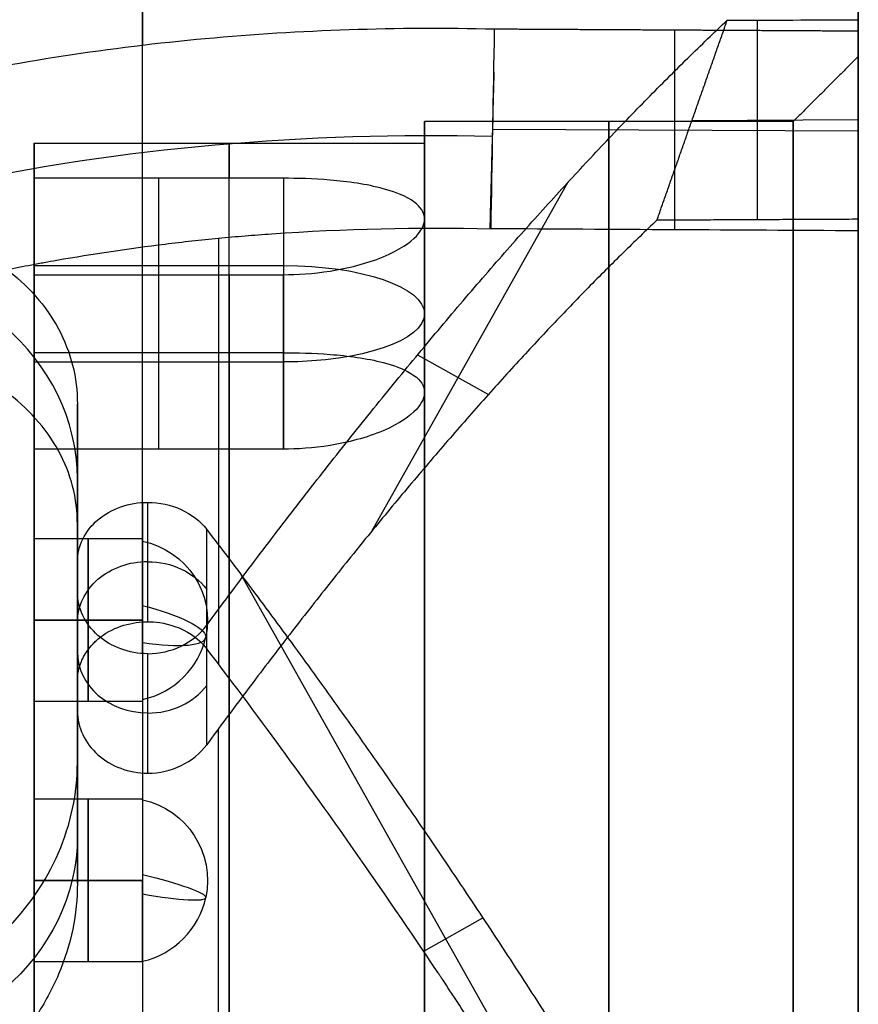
# Model space of a CAD drawing. Header units: millimetres. Extents: x -66 to 114, y 79 to 395.
# Tile 108 of 211: x 56.08 to 59.95, y 95.7 to 100.24. Entities that reach past the tile are written whole.
import ezdxf

# ---------------------------------------------------------------- set-up
doc = ezdxf.new("R2010")
doc.units = ezdxf.units.MM
doc.layers.add('Layer 01', color=7, linetype='Continuous', true_color=0x000000)

# ---------------------------------------------------------------- blocks, each defined once
blk = doc.blocks.new('Block 03')
at = {"layer": 'Layer 01'}
for p, q in [((59.95, 100.0733, 13.6788), (59.95, 101.4733, 13.6788)), ((59.4859, 99.3201, 17.1972), (59.4859, 100.2406, 17.7995)), ((59.1036, 99.2739, 10.0328), (59.1036, 100.1944, 9.4305)), ((57.95, 99.7733, 13.65), (57.95, 99.6734, 13.65)), ((59.1834, 99.7784, 17.5002), (59.95, 99.782, 17.4946)), ((58.2653, 99.7386, 9.7386), (59.95, 99.7295, 9.7247)), ((56.15, 99.6733, 13.6304), (56.15, 97.848, 13.6304)), ((56.725, 98.7068, 12.5825), (56.725, 99.5115, 12.2896)), ((57.707, 97.8841, 18.7651), (58.6128, 99.4944, 18.7651)), ((57.95, 98.5248, 11.957), (57.95, 99.3235, 11.6663)), ((56.15, 99.1092, 12.436), (57.3, 99.1092, 12.436)), ((56.725, 98.2622, 11.3609), (56.725, 99.0669, 11.068)), ((57.3, 98.2622, 11.3609), (57.3, 99.0669, 11.068)), ((57.9186, 98.6976, 19.5225), (58.2446, 98.5142, 18.2011)), ((56.15, 98.6646, 11.2144), (57.3, 98.6646, 11.2144)), ((56.35, 98.3568, 19.5058), (56.35, 97.1631, 19.5058)), ((56.6742, 97.4662, 8.2332), (56.6742, 98.0171, 7.279)), ((56.65, 97.8483, 13.65), (56.15, 97.8483, 13.65)), ((56.35, 97.7625, 20.1795), (56.35, 97.7625, 18.8581)), ((59.0465, 94.2304, 7.0754), (57.1027, 97.6858, 7.0754)), ((56.35, 97.6007, 7.3518), (56.35, 96.4069, 7.3518)), ((56.2106, 97.4733, 14.025), (56.15, 97.4733, 14.025)), ((56.2106, 97.4733, 13.275), (56.15, 97.4733, 13.275)), ((56.6502, 97.4733, 13.275), (56.2106, 97.4733, 13.275)), ((56.6502, 97.4733, 14.025), (56.2106, 97.4733, 14.025)), ((56.65, 97.0987, 13.65), (56.15, 97.0981, 13.65)), ((56.15, 97.0986, 13.6304), (56.15, 95.448, 13.6304)), ((56.35, 97.0013, 7.9521), (56.35, 97.0013, 6.7235)), ((56.65, 96.6483, 11.5), (56.15, 96.6483, 11.5)), ((56.65, 96.6483, 15.8), (56.15, 96.6483, 15.8)), ((56.1742, 96.2733, 11.875), (56.15, 96.2733, 11.875)), ((56.1742, 96.2733, 16.175), (56.15, 96.2733, 16.175)), ((56.1742, 96.2733, 11.125), (56.15, 96.2733, 11.125)), ((56.1742, 96.2733, 15.425), (56.15, 96.2733, 15.425)), ((56.65, 96.2733, 11.125), (56.1742, 96.2733, 11.125)), ((56.65, 96.2733, 15.425), (56.1742, 96.2733, 15.425)), ((56.65, 96.2733, 11.875), (56.1742, 96.2733, 11.875)), ((56.65, 96.2733, 16.175), (56.1742, 96.2733, 16.175)), ((57.9464, 95.947, 7.4896), (58.2192, 96.1005, 6.3836)), ((56.65, 95.8984, 11.5), (56.15, 95.8983, 11.5)), ((56.65, 95.8984, 15.8), (56.15, 95.8983, 15.8))]:
    blk.add_line(p, q, dxfattribs=at)
at = {"layer": 'Layer 01', "extrusion": (-1, 0, 0)}
for centre, radius, start, end in [((-93.8733, 13.65, -56.65), 7.6, 180, 214.6669), ((-93.8733, 13.65, -56.65), 7.6, 116.96669, 180), ((-93.8733, 13.65, -58.8), 5.9, 0, 180), ((-93.8733, 13.65, -58.8), 5.9, 180, 0), ((-93.8733, 13.65, -56.65), 7.6, 236.96669, 334.6669), ((-97.4733, 13.65, -56.4001), 0.375, 90, 270), ((-97.4733, 13.65, -56.4001), 0.375, 0, 90), ((-97.4733, 13.65, -56.4001), 0.375, 270, 0), ((-96.2733, 11.5, -56.4), 0.375, 89.9999, 269.9999), ((-96.2733, 15.8, -56.4), 0.375, 89.9999, 269.9999), ((-96.2733, 11.5, -56.4), 0.375, 269.9999, 0), ((-96.2733, 11.5, -56.4), 0.375, 0, 89.9999), ((-96.2733, 15.8, -56.4), 0.375, 269.9999, 0), ((-96.2733, 15.8, -56.4), 0.375, 0, 89.9999)]:
    blk.add_arc(centre, radius, start, end, dxfattribs=at)
at = {"layer": 'Layer 01', "extrusion": (-1, 1.02052e-15, -5.35348e-15)}
blk.add_arc((-93.8733, 13.65, -59.95), 7.6, 180, 213.78729, dxfattribs=at)
at = {"layer": 'Layer 01', "extrusion": (-1, -1.14604e-15, -2.7939e-15)}
blk.add_arc((-93.8733, 13.65, -59.95), 6.2, 0, 180, dxfattribs=at)
at = {"layer": 'Layer 01', "extrusion": (1, 1.14604e-15, 2.7939e-15)}
blk.add_arc((93.8733, 13.65, 59.95), 6.2, 180, 360, dxfattribs=at)
at = {"layer": 'Layer 01', "extrusion": (1, 1.68236e-30, 2.7939e-15)}
for start, end in [(360, 180), (180, 360)]:
    blk.add_arc((93.8733, 13.65, 59.65), 5.9, start, end, dxfattribs=at)
at = {"layer": 'Layer 01', "extrusion": (-1, 0, -3.55271e-15)}
for centre, radius, start, end in [((-93.8733, 13.65, -57.05), 5.8, 180, 193.5654), ((-93.8733, 13.65, -57.05), 5.8, 96.4346, 180), ((-93.8733, 13.65, -56.9999), 6.5, 214.42204, 238.47869), ((-93.8733, 13.65, -57.05), 5.8, 206.4346, 293.5654), ((-93.8733, 13.65, -57.05), 4.95, 192.4545, 207.5455), ((-93.8733, 13.65, -56.9999), 6.5, 94.42204, 118.47851)]:
    blk.add_arc(centre, radius, start, end, dxfattribs=at)
at = {"layer": 'Layer 01', "extrusion": (-1, 4.05331e-11, 2.63571e-11)}
blk.add_arc((-93.8733, 13.65, -59.95), 6.5, 93.88692, 146.96179, dxfattribs=at)
at = {"layer": 'Layer 01', "extrusion": (-1, 3.6541e-13, -6.88738e-12)}
blk.add_arc((-93.8733, 13.65, -59.95), 6.5, 213.88692, 266.96179, dxfattribs=at)
at = {"layer": 'Layer 01', "extrusion": (0, 0.5, 0.866025)}
for centre, radius, start, end in [((-55.2, -75.4266, 65.608), 1.15, 180, 0), ((-56.6742, -74.3928, 65.8021), 0.3242, 0, 90), ((-56.6742, -74.3928, 65.7999), 0.3242, 90, 146.9933)]:
    blk.add_arc(centre, radius, start, end, dxfattribs=at)
at = {"layer": 'Layer 01', "extrusion": (0, 0.939693, -0.34202)}
blk.add_arc((-57.3, 44.9334, 88.8788), 0.65, 90, 270, dxfattribs=at)
at = {"layer": 'Layer 01', "extrusion": (1, 6.78324e-14, 9.07253e-14)}
blk.add_arc((93.8733, 13.65, 56.35), 7.6, 52.78173, 60.59478, dxfattribs=at)
at = {"layer": 'Layer 01', "extrusion": (-1, 8.89026e-14, 1.32419e-13)}
blk.add_arc((-93.8733, 13.65, -56.35), 6.5, 119.30456, 128.44809, dxfattribs=at)
at = {"layer": 'Layer 01', "extrusion": (-7.02077e-14, 0.227876, -0.97369)}
blk.add_arc((-56.5656, 98.0193, 8.921), 0.3844, 102.6804, 191.7521, dxfattribs=at)
at = {"layer": 'Layer 01', "extrusion": (0, 0.5, -0.866025)}
for centre, radius, start, end in [((-56.6742, 88.2006, 42.1591), 0.3242, 0, 90.0001), ((-56.6742, 88.2006, 42.1571), 0.3242, 90.0001, 146.9933), ((-55.2, 87.1668, 41.9762), 1.15, 180, 0)]:
    blk.add_arc(centre, radius, start, end, dxfattribs=at)
at = {"layer": 'Layer 01', "extrusion": (1, -6.43686e-14, 1.12771e-13)}
blk.add_arc((93.8733, 13.65, 56.35), 7.6, 292.78173, 300.59478, dxfattribs=at)
at = {"layer": 'Layer 01', "extrusion": (-0.203678, -0.95328, -0.223099)}
blk.add_arc((34.9506, -10.5971, -107.4858), 0.3844, 280.2492, 357.2709, dxfattribs=at)
at = {"layer": 'Layer 01', "extrusion": (7.43017e-14, -0.227876, 0.97369)}
blk.add_arc((56.5656, 98.0193, -8.921), 0.3844, 282.6804, 348.2479, dxfattribs=at)
at = {"layer": 'Layer 01', "extrusion": (0.203678, 0.95328, 0.223099)}
blk.add_arc((-34.9508, -10.5974, 107.4858), 0.3842, 105.6679, 182.6875, dxfattribs=at)
at = {"layer": 'Layer 01', "extrusion": (-2.40571e-14, -0.118165, -0.992994)}
blk.add_arc((56.5656, -94.2399, -22.7955), 0.3844, 282.6804, 11.7521, dxfattribs=at)
at = {"layer": 'Layer 01', "extrusion": (-1.42109e-14, -0.118165, -0.992994)}
blk.add_arc((56.5656, -93.7318, -27.0654), 0.3844, 282.6804, 11.7521, dxfattribs=at)
at = {"layer": 'Layer 01', "extrusion": (0.203678, 0.972179, -0.115688)}
for centre in [(-35.6224, 23.6656, 103.7856), (-35.6224, 27.9367, 103.2882)]:
    blk.add_arc(centre, 0.3844, 101.5614, 178.6074, dxfattribs=at)
at = {"layer": 'Layer 01', "extrusion": (-0.203678, -0.972179, 0.115688)}
for centre in [(35.6224, 23.6656, -103.7856), (35.6224, 27.9367, -103.2882)]:
    blk.add_arc(centre, 0.3844, 284.3485, 1.3884, dxfattribs=at)
at = {"layer": 'Layer 01', "extrusion": (2.8335e-14, 0.118165, 0.992994)}
blk.add_arc((-56.5656, -94.2399, 22.7955), 0.3844, 102.6804, 168.2479, dxfattribs=at)
at = {"layer": 'Layer 01', "extrusion": (-1.13833e-14, 0.118165, 0.992994)}
blk.add_arc((-56.5656, -93.7318, 27.0654), 0.3844, 102.6804, 168.2479, dxfattribs=at)
at = {"layer": 'Layer 01'}
for points, knots in [([(58.2734, 100.1989, 9.4373), (57.8231, 100.2095, 9.4532), (57.3786, 100.1948, 9.4305), (56.5008, 100.1144, 9.3124), (56.0649, 100.0479, 9.2161), (55.6426, 99.9537, 9.0907)], [0, 0, 0, 0, 1.343613, 1.343613, 2.687226, 2.687226, 2.687226, 2.687226]), ([(57.95, 87.9733, 13.65), (57.95, 87.9733, 13.4698), (57.95, 87.9856, 13.2005), (57.95, 88.0215, 12.8879), (57.95, 88.0449, 12.732), (57.95, 88.056, 12.6653), (57.95, 88.0637, 12.6208), (57.95, 88.0675, 12.5999), (57.95, 88.1066, 12.3886), (57.95, 88.1721, 12.1104), (57.95, 88.272, 11.7922), (57.95, 88.3199, 11.6572), (57.95, 88.3529, 11.5675), (57.95, 88.3693, 11.5245), (57.95, 88.4608, 11.2932), (57.95, 88.5842, 11.0223), (57.95, 88.7278, 10.7614), (57.95, 88.828, 10.5898), (57.95, 88.8794, 10.5066), (57.95, 89.1575, 10.0811), (57.95, 89.4139, 9.7656), (57.95, 89.8451, 9.3343), (57.95, 90.0708, 9.1307), (57.95, 90.3519, 8.9142), (57.95, 90.4762, 8.8259), (57.95, 90.5598, 8.7681), (57.95, 90.6032, 8.739), (57.95, 90.8114, 8.6028), (57.95, 91.0684, 8.4527), (57.95, 91.3808, 8.3007), (57.95, 91.5174, 8.2406), (57.95, 91.609, 8.2016), (57.95, 91.6572, 8.1818), (57.95, 91.8791, 8.0939), (57.95, 92.1496, 8.0017), (57.95, 92.4723, 7.9174), (57.95, 92.6354, 7.881), (57.95, 92.7057, 7.8666), (57.95, 92.7527, 7.8574), (57.95, 92.7776, 7.8526), (57.95, 93.1539, 7.7829), (57.95, 93.5131, 7.7501), (57.95, 94.0534, 7.75), (57.95, 94.3227, 7.7623), (57.95, 94.6353, 7.7982), (57.95, 94.7912, 7.8215), (57.95, 94.858, 7.8327), (57.95, 94.9025, 7.8404), (57.95, 94.9234, 7.8442), (57.95, 95.1347, 7.8832), (57.95, 95.4129, 7.9487), (57.95, 95.7311, 8.0487), (57.95, 95.8661, 8.0965), (57.95, 95.9558, 8.1295), (57.95, 95.9988, 8.1459), (57.95, 96.2302, 8.2375), (57.95, 96.5011, 8.3608), (57.95, 96.7619, 8.5045), (57.95, 96.9336, 8.6047), (57.95, 97.0168, 8.6561), (57.95, 97.4422, 8.9342), (57.95, 97.7577, 9.1906), (57.95, 98.189, 9.6218), (57.95, 98.3927, 9.8475), (57.95, 98.6092, 10.1286), (57.95, 98.6974, 10.2528), (57.95, 98.7553, 10.3365), (57.95, 98.7844, 10.3798), (57.95, 98.9205, 10.588), (57.95, 99.0707, 10.845), (57.95, 99.2226, 11.1575), (57.95, 99.2828, 11.294), (57.95, 99.3218, 11.3857), (57.95, 99.3415, 11.4339), (57.95, 99.4294, 11.6558), (57.95, 99.5216, 11.9262), (57.95, 99.606, 12.2489), (57.95, 99.6423, 12.4121), (57.95, 99.6567, 12.4824), (57.95, 99.666, 12.5293), (57.95, 99.6707, 12.5542), (57.95, 99.7406, 12.9312), (57.95, 99.7734, 13.2891), (57.95, 99.7733, 13.65)], [0, 0, 0, 0, 0.579641, 0.869462, 1.014372, 1.086828, 1.086828, 1.159283, 1.159283, 1.738924, 2.028745, 2.173655, 2.173655, 2.318565, 2.318565, 2.898207, 3.188027, 3.188027, 3.477848, 3.477848, 4.637131, 4.637131, 5.216772, 5.506593, 5.651503, 5.651503, 5.796413, 5.796413, 6.376055, 6.665875, 6.810786, 6.810786, 6.955696, 6.955696, 7.535338, 7.825158, 7.970069, 8.042524, 8.042524, 8.114979, 8.114979, 9.274262, 9.274262, 9.853903, 10.143724, 10.288634, 10.361089, 10.361089, 10.433544, 10.433544, 11.013186, 11.303006, 11.447917, 11.447917, 11.592827, 11.592827, 12.172468, 12.462289, 12.462289, 12.75211, 12.75211, 13.911392, 13.911392, 14.491034, 14.780854, 14.925765, 14.925765, 15.070675, 15.070675, 15.650316, 15.940137, 16.085047, 16.085047, 16.229958, 16.229958, 16.809599, 17.09942, 17.24433, 17.316785, 17.316785, 17.38924, 17.38924, 18.548523, 18.548523, 18.548523, 18.548523]), ([(57.95, 99.7733, 13.65), (57.95, 99.7733, 13.8304), (57.95, 99.761, 14.1), (57.95, 99.7251, 14.4124), (57.95, 99.7017, 14.5682), (57.95, 99.6906, 14.6348), (57.95, 99.6829, 14.6792), (57.95, 99.6792, 14.7001), (57.95, 99.6401, 14.9114), (57.95, 99.5746, 15.1896), (57.95, 99.4747, 15.5078), (57.95, 99.4268, 15.6428), (57.95, 99.3938, 15.7325), (57.95, 99.3774, 15.7755), (57.95, 99.2858, 16.0068), (57.95, 99.1625, 16.2777), (57.95, 99.0189, 16.5386), (57.95, 98.9186, 16.7102), (57.95, 98.8672, 16.7934), (57.95, 98.5892, 17.2189), (57.95, 98.3327, 17.5344), (57.95, 97.9015, 17.9657), (57.95, 97.6758, 18.1693), (57.95, 97.3947, 18.3858), (57.95, 97.2705, 18.4741), (57.95, 97.1868, 18.5319), (57.95, 97.1435, 18.561), (57.95, 96.9353, 18.6972), (57.95, 96.6783, 18.8473), (57.95, 96.3659, 18.9993), (57.95, 96.2293, 19.0594), (57.95, 96.1376, 19.0984), (57.95, 96.0895, 19.1182), (57.95, 95.8675, 19.2061), (57.95, 95.5971, 19.2983), (57.95, 95.2744, 19.3826), (57.95, 95.1112, 19.419), (57.95, 95.0409, 19.4334), (57.95, 94.994, 19.4426), (57.95, 94.969, 19.4474), (57.95, 94.5928, 19.5171), (57.95, 94.2335, 19.5499), (57.95, 93.6932, 19.55), (57.95, 93.424, 19.5377), (57.95, 93.1113, 19.5018), (57.95, 92.9554, 19.4785), (57.95, 92.8887, 19.4673), (57.95, 92.8442, 19.4596), (57.95, 92.8232, 19.4558), (57.95, 92.6119, 19.4168), (57.95, 92.3338, 19.3513), (57.95, 92.0156, 19.2513), (57.95, 91.8805, 19.2035), (57.95, 91.7908, 19.1705), (57.95, 91.7478, 19.1541), (57.95, 91.5165, 19.0625), (57.95, 91.2456, 18.9392), (57.95, 90.9848, 18.7955), (57.95, 90.8131, 18.6953), (57.95, 90.7299, 18.6439), (57.95, 90.3044, 18.3658), (57.95, 89.989, 18.1094), (57.95, 89.5576, 17.6782), (57.95, 89.354, 17.4525), (57.95, 89.1375, 17.1714), (57.95, 89.0492, 17.0472), (57.95, 88.9914, 16.9635), (57.95, 88.9623, 16.9202), (57.95, 88.8261, 16.712), (57.95, 88.676, 16.455), (57.95, 88.524, 16.1425), (57.95, 88.4639, 16.006), (57.95, 88.4249, 15.9143), (57.95, 88.4052, 15.8661), (57.95, 88.3172, 15.6442), (57.95, 88.225, 15.3738), (57.95, 88.1407, 15.0511), (57.95, 88.1043, 14.8879), (57.95, 88.09, 14.8176), (57.95, 88.0807, 14.7707), (57.95, 88.0759, 14.7457), (57.95, 88.0062, 14.3693), (57.95, 87.9734, 14.0114), (57.95, 87.9733, 13.65)], [0, 0, 0, 0, 0.579641, 0.869461, 1.014372, 1.086827, 1.086827, 1.159282, 1.159282, 1.738923, 2.028743, 2.173653, 2.173653, 2.318564, 2.318564, 2.898204, 3.188025, 3.188025, 3.477845, 3.477845, 4.637127, 4.637127, 5.216768, 5.506588, 5.651499, 5.651499, 5.796409, 5.796409, 6.37605, 6.66587, 6.81078, 6.81078, 6.955691, 6.955691, 7.535331, 7.825152, 7.970062, 8.042517, 8.042517, 8.114972, 8.114972, 9.274254, 9.274254, 9.853895, 10.143715, 10.288626, 10.361081, 10.361081, 10.433536, 10.433536, 11.013177, 11.302997, 11.447907, 11.447907, 11.592818, 11.592818, 12.172459, 12.462279, 12.462279, 12.752099, 12.752099, 13.911381, 13.911381, 14.491022, 14.780842, 14.925753, 14.925753, 15.070663, 15.070663, 15.650304, 15.940124, 16.085034, 16.085034, 16.229945, 16.229945, 16.809586, 17.099406, 17.244316, 17.316771, 17.316771, 17.389226, 17.389226, 18.548508, 18.548508, 18.548508, 18.548508]), ([(54.7013, 99.2523, 9.1099), (55.0495, 99.3277, 9.2146), (55.3976, 99.4032, 9.3192), (56.56, 99.6551, 9.6687), (57.3982, 99.7256, 9.7914), (58.2631, 99.7058, 9.7601), (58.2639, 99.7058, 9.7601), (58.2647, 99.7058, 9.7601)], [0.134256, 0.134256, 0.134256, 0.134256, 0.3913251, 0.3913251, 0.9926404, 0.9926404, 0.9931998, 0.9931998, 0.9931998, 0.9931998]), ([(56.15, 99.6733, 13.65), (56.15, 99.6733, 13.9938), (56.15, 99.6289, 14.5017), (56.15, 99.4991, 15.0805), (56.15, 99.4148, 15.3665), (56.15, 99.3678, 15.5086), (56.15, 99.3466, 15.5694), (56.15, 99.3322, 15.6098), (56.15, 99.3253, 15.629), (56.15, 99.2551, 15.8201), (56.15, 99.15, 16.0696), (56.15, 99.0276, 16.3111), (56.15, 98.9422, 16.4704), (56.15, 98.8984, 16.5478), (56.15, 98.6619, 16.9433), (56.15, 98.4439, 17.2397), (56.15, 98.0755, 17.652), (56.15, 97.8822, 17.8486), (56.15, 97.6755, 18.0309), (56.15, 97.5347, 18.1492), (56.15, 97.4613, 18.2079), (56.15, 97.2454, 18.3725), (56.15, 97.0226, 18.5265), (56.15, 96.7508, 18.6873), (56.15, 96.6119, 18.7631), (56.15, 96.5518, 18.7946), (56.15, 96.5115, 18.8153), (56.15, 96.4903, 18.8261), (56.15, 95.8562, 19.1438), (56.15, 95.207, 19.3364), (56.15, 94.5233, 19.4135)], [0, 0, 0, 0, 1.059458, 1.589188, 1.854052, 1.986485, 2.052701, 2.052701, 2.118917, 2.118917, 2.648646, 2.913511, 2.913511, 3.178375, 3.178375, 4.237834, 4.237834, 4.767563, 5.032428, 5.032428, 5.297292, 5.297292, 5.827021, 6.091886, 6.224318, 6.290534, 6.290534, 6.356751, 6.356751, 8.475667, 8.475667, 8.475667, 8.475667]), ([(57.95, 93.8733, 19.45), (57.95, 94.061, 19.45), (57.95, 94.3409, 19.4365), (57.95, 94.6648, 19.3972), (57.95, 94.803, 19.3753), (57.95, 94.895, 19.3596), (57.95, 94.9396, 19.3514), (57.95, 95.1754, 19.3052), (57.95, 95.361, 19.2593), (57.95, 95.7264, 19.1495), (57.95, 95.9044, 19.0863), (57.95, 96.2616, 18.9391), (57.95, 96.5227, 18.816), (57.95, 96.7735, 18.674), (57.95, 96.9385, 18.575), (57.95, 97.0208, 18.5228), (57.95, 97.2584, 18.3638), (57.95, 97.4874, 18.1936), (57.95, 97.7396, 17.9754), (57.95, 97.8444, 17.8777), (57.95, 97.9136, 17.8117), (57.95, 97.9487, 17.7773), (57.95, 98.1134, 17.6121), (57.95, 98.2384, 17.474), (57.95, 98.475, 17.1856), (57.95, 98.5873, 17.0343), (57.95, 98.7956, 16.7237), (57.95, 98.94, 16.4841), (57.95, 99.0876, 16.1931), (57.95, 99.1465, 16.0659), (57.95, 99.1848, 15.9805), (57.95, 99.2029, 15.9388), (57.95, 99.2961, 15.7166), (57.95, 99.3615, 15.5362), (57.95, 99.4739, 15.1705), (57.95, 99.5206, 14.9868), (57.95, 99.6354, 14.4174), (57.95, 99.6735, 14.0351), (57.95, 99.6734, 13.65)], [0, 0, 0, 0, 0.569743, 0.854615, 0.997051, 0.997051, 1.139487, 1.139487, 1.70923, 1.70923, 2.278974, 2.278974, 2.848717, 3.133589, 3.133589, 3.41846, 3.41846, 3.988204, 4.273076, 4.415511, 4.415511, 4.557947, 4.557947, 5.127691, 5.127691, 5.697434, 5.697434, 6.267178, 6.552049, 6.694485, 6.694485, 6.836921, 6.836921, 7.406664, 7.406664, 7.976408, 7.976408, 9.115895, 9.115895, 9.115895, 9.115895]), ([(57.95, 99.3235, 11.6663), (57.95, 99.3447, 11.7245), (57.9413, 99.3687, 11.7947), (57.8847, 99.4178, 11.9474), (57.8367, 99.443, 12.0297), (57.6831, 99.4841, 12.1785), (57.5963, 99.4964, 12.2257), (57.4357, 99.51, 12.2809), (57.3616, 99.5115, 12.2896), (57.3, 99.5115, 12.2896)], [0, 0, 0, 0, 0.257303, 0.257303, 0.514606, 0.514606, 0.77191, 0.77191, 1.029213, 1.029213, 1.029213, 1.029213]), ([(54.05, 98.4702, 19.7022), (54.05, 98.5924, 19.6094), (54.0799, 98.7092, 19.5146), (54.1946, 98.9235, 19.3311), (54.2791, 99.0194, 19.2437), (54.4897, 99.1776, 19.094), (54.6174, 99.2407, 19.031), (54.8947, 99.3252, 18.9453), (55.0475, 99.3475, 18.922), (55.3501, 99.3477, 18.9217), (55.5024, 99.3259, 18.9446), (55.7819, 99.2411, 19.0306), (55.9085, 99.1788, 19.0928), (56.1215, 99.0191, 19.2441), (56.2053, 98.9236, 19.3311), (56.3199, 98.7098, 19.5142), (56.35, 98.5924, 19.6094), (56.35, 98.4702, 19.7022)], [0, 0, 0, 0, 0.458975, 0.458975, 0.917949, 0.917949, 1.376924, 1.376924, 1.835898, 1.835898, 2.294873, 2.294873, 2.753847, 2.753847, 3.212822, 3.212822, 3.671796, 3.671796, 3.671796, 3.671796]), ([(57.3, 99.0669, 11.068), (57.3616, 99.0669, 11.068), (57.4356, 99.0713, 11.0756), (57.596, 99.0963, 11.1265), (57.6826, 99.1172, 11.1705), (57.836, 99.181, 11.3102), (57.8845, 99.2149, 11.39), (57.9413, 99.2755, 11.5389), (57.95, 99.3024, 11.6081), (57.95, 99.3235, 11.6663)], [0, 0, 0, 0, 0.257297, 0.257297, 0.514593, 0.514593, 0.77189, 0.77189, 1.029187, 1.029187, 1.029187, 1.029187]), ([(57.95, 99.3235, 11.6663), (57.95, 99.252, 11.4697), (57.95, 99.1295, 11.1824), (57.95, 98.9601, 10.8601), (57.95, 98.8819, 10.7248), (57.95, 98.8285, 10.6352), (57.95, 98.8018, 10.5917), (57.95, 98.5443, 10.185), (57.95, 98.2771, 9.8514), (57.95, 97.8233, 9.3975), (57.95, 97.5851, 9.1842), (57.95, 97.2875, 8.9592), (57.95, 97.1558, 8.8679), (57.95, 97.067, 8.8082), (57.95, 97.0209, 8.7781), (57.95, 96.624, 8.5266), (57.95, 96.2495, 8.3427), (57.95, 95.6608, 8.1283), (57.95, 95.3622, 8.0375), (57.95, 95.0572, 7.9711), (57.95, 94.8524, 7.9323), (57.95, 94.7515, 7.9159), (57.95, 94.2214, 7.8446), (57.95, 93.7941, 7.8349), (57.95, 93.1547, 7.8907), (57.95, 92.8382, 7.936), (57.95, 92.4746, 8.0194), (57.95, 92.3199, 8.0616), (57.95, 92.2171, 8.0912), (57.95, 92.1645, 8.1072), (57.95, 91.7167, 8.2496), (57.95, 91.3363, 8.4176), (57.95, 90.9733, 8.6271)], [0, 0, 0, 0, 0.633472, 0.950208, 1.108576, 1.108576, 1.266944, 1.266944, 2.533887, 2.533887, 3.167359, 3.484095, 3.642463, 3.642463, 3.800831, 3.800831, 5.067775, 5.067775, 5.701247, 6.017983, 6.017983, 6.334719, 6.334719, 7.601662, 7.601662, 8.235134, 8.55187, 8.710238, 8.710238, 8.868606, 8.868606, 10.13555, 10.13555, 10.13555, 10.13555]), ([(54.3458, 98.6972, 9.2934), (54.5014, 98.7364, 9.3368), (54.737, 98.7948, 9.4032), (55.0159, 98.862, 9.4829), (55.1563, 98.8954, 9.5233), (55.2268, 98.912, 9.5437), (55.262, 98.9203, 9.5539), (55.2797, 98.9245, 9.559), (55.2873, 98.9262, 9.5612), (55.2923, 98.9274, 9.5627), (55.2931, 98.9276, 9.5629), (55.434, 98.9606, 9.6038), (55.542, 98.9855, 9.6354), (55.661, 99.0126, 9.6703), (55.6935, 99.02, 9.6798), (55.7316, 99.0285, 9.691), (55.7479, 99.0322, 9.6958), (55.7622, 99.0354, 9.6999), (55.7682, 99.0367, 9.7017), (55.7705, 99.0372, 9.7023), (55.772, 99.0376, 9.7028), (55.7708, 99.0373, 9.7024), (55.8579, 99.0565, 9.7276), (55.9814, 99.0824, 9.762), (56.12, 99.1092, 9.7983), (56.1781, 99.12, 9.813), (56.2167, 99.127, 9.8226), (56.2338, 99.1301, 9.8269), (56.4225, 99.1634, 9.8727), (56.5889, 99.1881, 9.9077), (56.8364, 99.2184, 9.9512), (56.9597, 99.2318, 9.9707), (57.0822, 99.2428, 9.9868), (57.1637, 99.2496, 9.9968), (57.203, 99.2526, 10.0012), (57.5807, 99.2791, 10.0403), (57.9182, 99.2866, 10.0518), (58.2572, 99.2785, 10.0398)], [0, 0, 0, 0, 0.507943, 0.761914, 0.8889, 0.952393, 0.984139, 1.000012, 1.007949, 1.007949, 1.015885, 1.015885, 1.269857, 1.269857, 1.396843, 1.396843, 1.460335, 1.492082, 1.507955, 1.515892, 1.515892, 1.523828, 1.523828, 1.7778, 1.904785, 1.968278, 1.968278, 2.031771, 2.031771, 2.539714, 2.539714, 2.793685, 2.920671, 2.920671, 3.047656, 3.047656, 4.063542, 4.063542, 4.063542, 4.063542]), ([(56.15, 91.5545, 8.3337), (56.15, 91.8823, 8.1907), (56.15, 92.3852, 8.0238), (56.15, 92.9913, 7.9121), (56.15, 93.2992, 7.8771), (56.15, 93.4543, 7.8648), (56.15, 93.5211, 7.8606), (56.15, 93.5657, 7.8581), (56.15, 93.5867, 7.857), (56.15, 93.7993, 7.8474), (56.15, 94.0822, 7.8483), (56.15, 94.3642, 7.87), (56.15, 94.5521, 7.8891), (56.15, 94.6442, 7.9007), (56.15, 95.1212, 7.9727), (56.15, 95.4944, 8.0678), (56.15, 96.0384, 8.2658), (56.15, 96.3043, 8.3778), (56.15, 96.561, 8.5093), (56.15, 96.7301, 8.6014), (56.15, 96.8153, 8.6507), (56.15, 97.0576, 8.7985), (56.15, 97.2916, 8.9576), (56.15, 97.5501, 9.1626), (56.15, 97.6579, 9.2546), (56.15, 97.729, 9.3169), (56.15, 97.7656, 9.3498), (56.15, 97.9332, 9.5038), (56.15, 98.1248, 9.6973), (56.15, 98.3318, 9.9383), (56.15, 98.4312, 10.0625), (56.15, 98.4729, 10.1166), (56.15, 98.5005, 10.1528), (56.15, 98.5149, 10.1721), (56.15, 98.7335, 10.466), (56.15, 98.9132, 10.7589), (56.15, 99.0669, 11.068)], [0, 0, 0, 0, 1.103551, 1.655326, 1.931214, 2.069157, 2.138129, 2.138129, 2.207101, 2.207101, 2.758877, 3.034764, 3.034764, 3.310652, 3.310652, 4.414203, 4.414203, 4.965978, 5.241866, 5.241866, 5.517753, 5.517753, 6.069529, 6.345416, 6.48336, 6.48336, 6.621304, 6.621304, 7.173079, 7.448967, 7.586911, 7.655883, 7.655883, 7.724855, 7.724855, 8.828405, 8.828405, 8.828405, 8.828405]), ([(56.35, 97.9151, 18.7406), (56.35, 98.0357, 18.6449), (56.3201, 98.1503, 18.5467), (56.2056, 98.3597, 18.3556), (56.1215, 98.4529, 18.2641), (55.9114, 98.6064, 18.1065), (55.784, 98.6675, 18.0397), (55.5065, 98.7494, 17.9486), (55.3533, 98.771, 17.9235), (55.0496, 98.7713, 17.9232), (54.8967, 98.7501, 17.9478), (54.6168, 98.6679, 18.0393), (54.4902, 98.6075, 18.1054), (54.2781, 98.4526, 18.2643), (54.1944, 98.3597, 18.3555), (54.0802, 98.1509, 18.5461), (54.05, 98.0357, 18.6449), (54.05, 97.9151, 18.7406)], [0, 0, 0, 0, 0.46071, 0.46071, 0.921421, 0.921421, 1.382131, 1.382131, 1.842842, 1.842842, 2.303552, 2.303552, 2.764262, 2.764262, 3.224973, 3.224973, 3.685683, 3.685683, 3.685683, 3.685683]), ([(57.3, 98.7068, 12.5825), (57.3616, 98.7068, 12.5825), (57.4356, 98.7056, 12.5737), (57.5963, 98.693, 12.5181), (57.6836, 98.6813, 12.4702), (57.8363, 98.6424, 12.3216), (57.8847, 98.6178, 12.2385), (57.9413, 98.5696, 12.0853), (57.95, 98.546, 12.0152), (57.95, 98.5034, 11.8983), (57.9411, 98.4763, 11.8291), (57.8843, 98.4148, 11.6809), (57.8362, 98.3804, 11.6019), (57.6827, 98.3145, 11.4626), (57.596, 98.2929, 11.419), (57.4355, 98.2668, 11.3683), (57.3616, 98.2622, 11.3609), (57.3, 98.2622, 11.3609)], [0, 0, 0, 0, 0.257371, 0.257371, 0.514742, 0.514742, 0.772114, 0.772114, 1.029485, 1.029485, 1.286856, 1.286856, 1.544227, 1.544227, 1.801598, 1.801598, 2.05897, 2.05897, 2.05897, 2.05897]), ([(56.35, 97.7414, 7.108), (56.35, 97.8152, 7.1516), (56.3851, 97.8864, 7.1956), (56.5046, 97.9876, 7.2596), (56.5886, 98.0171, 7.279), (56.6742, 98.0171, 7.279)], [0, 0, 0, 0, 0.2611552, 0.2611552, 0.5223104, 0.5223104, 0.5223104, 0.5223104]), ([(56.15, 97.8385, 13.7355), (56.15, 97.8509, 13.6821), (56.15, 97.8523, 13.6294), (56.15, 97.828, 13.5144), (56.15, 97.8016, 13.4595), (56.15, 97.7465, 13.3913), (56.15, 97.7255, 13.3708), (56.15, 97.6783, 13.3346), (56.15, 97.6557, 13.3211), (56.15, 97.5822, 13.2871), (56.15, 97.5275, 13.2749), (56.15, 97.4733, 13.275)], [0, 0, 0, 0, 0.1700014, 0.1700014, 0.3400028, 0.3400028, 0.4250035, 0.4250035, 0.5100042, 0.5100042, 0.6800056, 0.6800056, 0.6800056, 0.6800056]), ([(56.65, 97.8385, 13.7355), (56.65, 97.8641, 13.6259), (56.65, 97.8371, 13.5052), (56.65, 97.6972, 13.3288), (56.65, 97.5859, 13.275), (56.6502, 97.4733, 13.275)], [-0.6975317, -0.6975317, -0.6975317, -0.6975317, -0.3487658, -0.3487658, 0, 0, 0, 0]), ([(56.15, 97.4733, 14.025), (56.15, 97.5529, 14.0249), (56.15, 97.6425, 13.9955), (56.15, 97.7427, 13.9146), (56.15, 97.7724, 13.8797), (56.15, 97.8142, 13.8117), (56.15, 97.8292, 13.7749), (56.15, 97.8385, 13.7355)], [0, 0, 0, 0, 0.2542823, 0.2542823, 0.3814235, 0.3814235, 0.5085647, 0.5085647, 0.5085647, 0.5085647]), ([(56.6502, 97.4733, 14.025), (56.65, 97.5571, 14.025), (56.65, 97.6407, 13.9959), (56.65, 97.772, 13.8918), (56.65, 97.8194, 13.8171), (56.65, 97.8385, 13.7355)], [-0.5121331, -0.5121331, -0.5121331, -0.5121331, -0.2560666, -0.2560666, 0, 0, 0, 0]), ([(56.6742, 97.3189, 20.4241), (56.5886, 97.3189, 20.4241), (56.5046, 97.3504, 20.4082), (56.3851, 97.4564, 20.3526), (56.35, 97.5302, 20.3129), (56.35, 97.6048, 20.2709)], [-0.5223104, -0.5223104, -0.5223104, -0.5223104, -0.2611552, -0.2611552, 0, 0, 0, 0]), ([(56.15, 97.1082, 13.5645), (56.15, 97.1174, 13.5251), (56.15, 97.1325, 13.4883), (56.15, 97.1743, 13.4203), (56.15, 97.2039, 13.3854), (56.15, 97.3042, 13.3045), (56.15, 97.3938, 13.2751), (56.15, 97.4733, 13.275)], [-0.5085647, -0.5085647, -0.5085647, -0.5085647, -0.3814235, -0.3814235, -0.2542823, -0.2542823, 0, 0, 0, 0]), ([(56.15, 97.4733, 14.025), (56.15, 97.4192, 14.0251), (56.15, 97.3645, 14.0129), (56.15, 97.291, 13.9789), (56.15, 97.2683, 13.9654), (56.15, 97.2211, 13.9292), (56.15, 97.2002, 13.9087), (56.15, 97.145, 13.8405), (56.15, 97.1186, 13.7856), (56.15, 97.1008, 13.7012), (56.15, 97.0981, 13.6753), (56.15, 97.0981, 13.65)], [-0.6800056, -0.6800056, -0.6800056, -0.6800056, -0.5100042, -0.5100042, -0.4250035, -0.4250035, -0.3400028, -0.3400028, -0.1700014, -0.1700014, -0.0904966, -0.0904966, -0.0904966, -0.0904966]), ([(56.35, 97.1914, 8.0607), (56.35, 97.2105, 8.072), (56.3518, 97.2396, 8.0897), (56.3723, 97.2942, 8.1233), (56.3823, 97.3141, 8.1356), (56.4041, 97.3448, 8.1548), (56.4125, 97.3551, 8.1613), (56.4271, 97.3703, 8.1709), (56.4349, 97.3779, 8.1757), (56.4435, 97.3853, 8.1804), (56.4494, 97.3903, 8.1836), (56.4534, 97.3935, 8.1856), (56.523, 97.447, 8.22), (56.6056, 97.4663, 8.233), (56.6742, 97.4662, 8.2333)], [0, 0, 0, 0, 0.1290046, 0.1290046, 0.1935069, 0.1935069, 0.225758, 0.225758, 0.2418836, 0.2499464, 0.2499464, 0.2580092, 0.2580092, 0.5160184, 0.5160184, 0.5160184, 0.5160184]), ([(56.6502, 97.4733, 13.275), (56.65, 97.3895, 13.275), (56.65, 97.306, 13.3041), (56.65, 97.1747, 13.4082), (56.65, 97.1273, 13.4829), (56.65, 97.1082, 13.5645)], [-0.5121331, -0.5121331, -0.5121331, -0.5121331, -0.2560666, -0.2560666, 0, 0, 0, 0]), ([(56.6742, 97.4662, 8.2333), (56.7064, 97.4662, 8.2332), (56.7501, 97.4626, 8.2304), (56.8492, 97.4278, 8.2075), (56.905, 97.3956, 8.1867), (56.9461, 97.3421, 8.1529)], [0, 0, 0, 0, 0.1633949, 0.1633949, 0.3267899, 0.3267899, 0.3267899, 0.3267899]), ([(56.6501, 97.371, 14.0103), (56.65, 97.2962, 13.9886), (56.65, 97.2279, 13.9441), (56.65, 97.1274, 13.8174), (56.65, 97.0992, 13.7337), (56.65, 97.0987, 13.65)], [0.1072895, 0.1072895, 0.1072895, 0.1072895, 0.3487658, 0.3487658, 0.6084109, 0.6084109, 0.6084109, 0.6084109]), ([(59.0217, 94.2259, 7.1596), (58.8811, 94.4682, 7.1727), (58.7267, 94.7263, 7.2003), (58.4745, 95.1334, 7.2718), (58.387, 95.2724, 7.3007), (58.2506, 95.4851, 7.3526), (58.1811, 95.5925, 7.3807), (58.0977, 95.7195, 7.4175), (58.0555, 95.7834, 7.4369), (58.0342, 95.8154, 7.4469), (58.0236, 95.8314, 7.4519), (58.019, 95.8383, 7.4541), (58.0159, 95.8429, 7.4556), (58.0136, 95.8464, 7.4567), (57.9223, 95.9835, 7.5004), (57.7881, 96.1819, 7.5675), (57.4325, 96.6884, 7.7847), (57.2111, 96.9968, 7.9351), (56.9461, 97.3421, 8.1529)], [0, 0, 0, 0, 0.976506, 0.976506, 1.464758, 1.464758, 1.708885, 1.830948, 1.89198, 1.922495, 1.937753, 1.945382, 1.945382, 1.953011, 1.953011, 2.929517, 2.929517, 3.906022, 3.906022, 3.906022, 3.906022]), ([(56.35, 97.0548, 19.3182), (56.35, 96.9801, 19.3601), (56.3851, 96.9061, 19.3994), (56.5046, 96.7997, 19.4543), (56.5885, 96.768, 19.4699), (56.6742, 96.768, 19.4699)], [-0.5223591, -0.5223591, -0.5223591, -0.5223591, -0.2611795, -0.2611795, 0, 0, 0, 0]), ([(54.05, 96.8162, 6.6429), (54.05, 96.6748, 6.5835), (54.0799, 96.5343, 6.5297), (54.1946, 96.2682, 6.4358), (54.2791, 96.1446, 6.3965), (54.4897, 95.9358, 6.3344), (54.6174, 95.8497, 6.3112), (54.8947, 95.7333, 6.2809), (55.0475, 95.7019, 6.2733), (55.3501, 95.7016, 6.2732), (55.5024, 95.7323, 6.2806), (55.7819, 95.8492, 6.3111), (55.9085, 95.9342, 6.3339), (56.1215, 96.1451, 6.3966), (56.2053, 96.2681, 6.4358), (56.3199, 96.5337, 6.5294), (56.35, 96.6748, 6.5835), (56.35, 96.8162, 6.6429)], [0, 0, 0, 0, 0.458975, 0.458975, 0.917949, 0.917949, 1.376924, 1.376924, 1.835898, 1.835898, 2.294873, 2.294873, 2.753847, 2.753847, 3.212822, 3.212822, 3.671796, 3.671796, 3.671796, 3.671796]), ([(56.15, 96.2733, 11.875), (56.15, 96.3241, 11.875), (56.15, 96.3748, 11.8647), (56.15, 96.4683, 11.8243), (56.15, 96.5154, 11.7918), (56.15, 96.5894, 11.7092), (56.15, 96.6166, 11.661), (56.15, 96.6406, 11.5808), (56.15, 96.6449, 11.557), (56.15, 96.6492, 11.5067), (56.15, 96.6488, 11.4813), (56.15, 96.6457, 11.4557)], [0, 0, 0, 0, 0.1593467, 0.1593467, 0.3186934, 0.3186934, 0.4780401, 0.4780401, 0.5577135, 0.5577135, 0.6373868, 0.6373868, 0.6373868, 0.6373868]), ([(56.15, 96.2733, 16.175), (56.15, 96.3241, 16.175), (56.15, 96.3748, 16.1647), (56.15, 96.4683, 16.1243), (56.15, 96.5154, 16.0918), (56.15, 96.5894, 16.0092), (56.15, 96.6166, 15.961), (56.15, 96.6406, 15.8808), (56.15, 96.6449, 15.857), (56.15, 96.6492, 15.8067), (56.15, 96.6488, 15.7813), (56.15, 96.6457, 15.7557)], [0, 0, 0, 0, 0.1593467, 0.1593467, 0.3186934, 0.3186934, 0.4780401, 0.4780401, 0.5577135, 0.5577135, 0.6373868, 0.6373868, 0.6373868, 0.6373868]), ([(56.15, 96.6457, 11.4557), (56.15, 96.6405, 11.4122), (56.15, 96.6281, 11.3708), (56.15, 96.5985, 11.312), (56.15, 96.5857, 11.2911), (56.15, 96.5574, 11.254), (56.15, 96.5415, 11.2368), (56.15, 96.4885, 11.1893), (56.15, 96.448, 11.1647), (56.15, 96.3594, 11.132), (56.15, 96.3168, 11.1249), (56.15, 96.2733, 11.125)], [0, 0, 0, 0, 0.1367745, 0.1367745, 0.2051618, 0.2051618, 0.2735491, 0.2735491, 0.4103236, 0.4103236, 0.5470982, 0.5470982, 0.5470982, 0.5470982]), ([(56.15, 96.6457, 15.7557), (56.15, 96.6405, 15.7122), (56.15, 96.6281, 15.6708), (56.15, 96.5985, 15.612), (56.15, 96.5857, 15.5911), (56.15, 96.5574, 15.554), (56.15, 96.5415, 15.5368), (56.15, 96.4885, 15.4893), (56.15, 96.448, 15.4647), (56.15, 96.3594, 15.432), (56.15, 96.3168, 15.4249), (56.15, 96.2733, 15.425)], [0, 0, 0, 0, 0.1367745, 0.1367745, 0.2051618, 0.2051618, 0.2735491, 0.2735491, 0.4103236, 0.4103236, 0.5470982, 0.5470982, 0.5470982, 0.5470982]), ([(56.65, 96.6457, 11.4557), (56.65, 96.6582, 11.5605), (56.65, 96.6238, 11.6701), (56.65, 96.4896, 11.8213), (56.65, 96.3964, 11.8668), (56.65, 96.3002, 11.874)], [-0.651905, -0.651905, -0.651905, -0.651905, -0.3259525, -0.3259525, -0.0276559, -0.0276559, -0.0276559, -0.0276559]), ([(56.65, 96.6457, 15.7557), (56.65, 96.6582, 15.8605), (56.65, 96.6238, 15.9701), (56.65, 96.4896, 16.1213), (56.65, 96.3964, 16.1668), (56.65, 96.3002, 16.174)], [-0.651905, -0.651905, -0.651905, -0.651905, -0.3259525, -0.3259525, -0.0276559, -0.0276559, -0.0276559, -0.0276559]), ([(56.65, 96.6457, 11.4557), (56.65, 96.635, 11.3656), (56.65, 96.5902, 11.2799), (56.65, 96.4545, 11.1593), (56.65, 96.3641, 11.125), (56.65, 96.2733, 11.125)], [0, 0, 0, 0, 0.278208, 0.278208, 0.556416, 0.556416, 0.556416, 0.556416]), ([(56.65, 96.6457, 15.7557), (56.65, 96.635, 15.6656), (56.65, 96.5902, 15.5799), (56.65, 96.4545, 15.4593), (56.65, 96.3641, 15.425), (56.65, 96.2733, 15.425)], [0, 0, 0, 0, 0.278208, 0.278208, 0.556416, 0.556416, 0.556416, 0.556416]), ([(56.35, 96.2611, 7.6044), (56.35, 96.118, 7.5479), (56.3211, 95.9779, 7.4985), (56.234, 95.7723, 7.4332), (56.1989, 95.7073, 7.4138), (56.1169, 95.5847, 7.379), (56.0707, 95.528, 7.3639), (55.9628, 95.4185, 7.3361), (55.9048, 95.3698, 7.3245), (55.7811, 95.2847, 7.3049), (55.7164, 95.2488, 7.2971), (55.5033, 95.1568, 7.2777), (55.3543, 95.1258, 7.2718), (55.1245, 95.1252, 7.2717), (55.0492, 95.1328, 7.2732), (54.9009, 95.1634, 7.2793), (54.8263, 95.1872, 7.2841), (54.6164, 95.2774, 7.3032), (54.4911, 95.3639, 7.3222), (54.2776, 95.5803, 7.3771), (54.196, 95.7016, 7.4108), (54.0792, 95.9773, 7.4982), (54.05, 96.1181, 7.548), (54.05, 96.2611, 7.6044)], [0, 0, 0, 0, 0.459905, 0.459905, 0.689857, 0.689857, 0.919809, 0.919809, 1.149762, 1.149762, 1.379714, 1.379714, 1.839619, 1.839619, 2.069571, 2.069571, 2.299524, 2.299524, 2.759428, 2.759428, 3.219333, 3.219333, 3.679238, 3.679238, 3.679238, 3.679238]), ([(56.15, 96.2733, 11.875), (56.15, 96.2299, 11.8751), (56.15, 96.1873, 11.868), (56.15, 96.0987, 11.8353), (56.15, 96.0582, 11.8107), (56.15, 96.0052, 11.7632), (56.15, 95.9892, 11.746), (56.15, 95.9609, 11.7089), (56.15, 95.9481, 11.688), (56.15, 95.9186, 11.6292), (56.15, 95.9061, 11.5878), (56.15, 95.901, 11.5443)], [-0.5470982, -0.5470982, -0.5470982, -0.5470982, -0.4103236, -0.4103236, -0.2735491, -0.2735491, -0.2051618, -0.2051618, -0.1367745, -0.1367745, 0, 0, 0, 0]), ([(56.15, 95.8983, 11.5), (56.15, 95.8983, 11.4893), (56.15, 95.8987, 11.4787), (56.15, 95.9017, 11.443), (56.15, 95.9061, 11.4192), (56.15, 95.9301, 11.339), (56.15, 95.9573, 11.2908), (56.15, 96.0313, 11.2082), (56.15, 96.0783, 11.1757), (56.15, 96.1719, 11.1353), (56.15, 96.2226, 11.125), (56.15, 96.2733, 11.125)], [-0.5912016, -0.5912016, -0.5912016, -0.5912016, -0.5577135, -0.5577135, -0.4780401, -0.4780401, -0.3186934, -0.3186934, -0.1593467, -0.1593467, 0, 0, 0, 0]), ([(56.15, 96.2733, 16.175), (56.15, 96.2299, 16.1751), (56.15, 96.1873, 16.168), (56.15, 96.0987, 16.1353), (56.15, 96.0582, 16.1107), (56.15, 96.0052, 16.0632), (56.15, 95.9892, 16.046), (56.15, 95.9609, 16.0089), (56.15, 95.9481, 15.988), (56.15, 95.9186, 15.9292), (56.15, 95.9061, 15.8878), (56.15, 95.901, 15.8443)], [-0.5470982, -0.5470982, -0.5470982, -0.5470982, -0.4103236, -0.4103236, -0.2735491, -0.2735491, -0.2051618, -0.2051618, -0.1367745, -0.1367745, 0, 0, 0, 0]), ([(56.15, 95.8983, 15.8), (56.15, 95.8983, 15.7893), (56.15, 95.8987, 15.7787), (56.15, 95.9017, 15.743), (56.15, 95.9061, 15.7192), (56.15, 95.9301, 15.639), (56.15, 95.9573, 15.5908), (56.15, 96.0313, 15.5082), (56.15, 96.0783, 15.4757), (56.15, 96.1719, 15.4353), (56.15, 96.2226, 15.425), (56.15, 96.2733, 15.425)], [-0.5912016, -0.5912016, -0.5912016, -0.5912016, -0.5577135, -0.5577135, -0.4780401, -0.4780401, -0.3186934, -0.3186934, -0.1593467, -0.1593467, 0, 0, 0, 0]), ([(56.65, 95.901, 11.5443), (56.65, 95.9117, 11.6344), (56.65, 95.9565, 11.7201), (56.65, 96.0922, 11.8407), (56.65, 96.1826, 11.875), (56.65, 96.2733, 11.875)], [0, 0, 0, 0, 0.278208, 0.278208, 0.556416, 0.556416, 0.556416, 0.556416]), ([(56.65, 95.901, 15.8443), (56.65, 95.9117, 15.9344), (56.65, 95.9565, 16.0201), (56.65, 96.0922, 16.1407), (56.65, 96.1826, 16.175), (56.65, 96.2733, 16.175)], [0, 0, 0, 0, 0.278208, 0.278208, 0.556416, 0.556416, 0.556416, 0.556416]), ([(56.65, 96.2733, 11.125), (56.65, 96.1678, 11.125), (56.65, 96.063, 11.1721), (56.65, 95.9327, 11.3189), (56.65, 95.8988, 11.4093), (56.65, 95.8984, 11.5)], [-0.651905, -0.651905, -0.651905, -0.651905, -0.3259525, -0.3259525, -0.0457367, -0.0457367, -0.0457367, -0.0457367]), ([(56.65, 96.2733, 15.425), (56.65, 96.1678, 15.425), (56.65, 96.063, 15.4721), (56.65, 95.9327, 15.6189), (56.65, 95.8988, 15.7093), (56.65, 95.8984, 15.8)], [-0.651905, -0.651905, -0.651905, -0.651905, -0.3259525, -0.3259525, -0.0457367, -0.0457367, -0.0457367, -0.0457367])]:
    blk.add_open_spline(points, degree=3, knots=knots, dxfattribs=at)
for points, weights in [([(56.9461, 97.4499, 20.3558), (57.7824, 98.5865, 19.7496), (58.5993, 99.5364, 18.8796), (59.3455, 100.2399, 17.8005)], [1, 0.979018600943, 0.979018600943, 1]), ([(59.95, 100.1897, 9.4236), (59.3912, 100.1928, 9.4281), (58.8323, 100.1959, 9.4327), (58.2734, 100.1989, 9.4373)], [1, 0.999999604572, 0.999999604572, 1]), ([(59.0217, 99.3179, 17.2006), (58.3763, 98.7093, 18.1338), (57.6692, 97.8856, 18.8839), (56.9461, 96.8995, 19.4026)], [1, 0.978555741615, 0.978555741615, 1]), ([(56.9461, 97.8925, 7.1997), (57.7824, 96.7992, 6.5185), (58.5993, 95.5707, 6.1308), (59.3455, 94.2845, 6.0611)], [1, 0.979018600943, 0.979018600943, 1])]:
    blk.add_rational_spline(points, weights, degree=3, dxfattribs=at)
for points, degree in [([(59.0217, 99.3179, 17.2006), (59.1836, 99.7789, 17.5005), (59.3455, 100.2399, 17.8005)], 2), ([(59.3455, 100.2399, 17.8005), (59.547, 100.2409, 17.799), (59.7485, 100.2418, 17.7976), (59.95, 100.2428, 17.7961)], 3), ([(59.95, 99.3223, 17.1938), (59.95, 99.7826, 17.4949), (59.95, 100.2428, 17.7961)], 2), ([(58.2572, 99.2785, 10.0398), (58.2626, 99.5853, 9.839), (58.268, 99.8921, 9.6381), (58.2734, 100.1989, 9.4373)], 3), ([(59.95, 100.1897, 9.4236), (59.95, 99.7295, 9.7247), (59.95, 99.2692, 10.0259)], 2), ([(59.95, 100.0733, 13.65), (59.8, 99.9233, 13.65), (59.65, 99.7733, 13.65)], 2), ([(58.2699, 100.0003, 9.5673), (58.2606, 99.6395, 9.8036), (58.2513, 99.2787, 10.04)], 2), ([(59.65, 99.7733, 13.65), (58.8, 99.7733, 13.65), (57.95, 99.7733, 13.65)], 2), ([(56.15, 99.6733, 13.65), (57.05, 99.6733, 13.65), (57.95, 99.6734, 13.65)], 2), ([(56.15, 99.5115, 12.2896), (56.15, 99.6194, 12.7366), (56.15, 99.6733, 13.1901), (56.15, 99.6733, 13.65)], 3), ([(57.95, 99.6734, 13.65), (57.95, 99.6736, 12.9694), (57.95, 99.557, 12.3081), (57.95, 99.3235, 11.6663)], 3), ([(57.3, 99.5115, 12.2896), (56.725, 99.5115, 12.2896), (56.15, 99.5115, 12.2896)], 2), ([(56.15, 98.7068, 12.5825), (56.15, 99.1092, 12.436), (56.15, 99.5115, 12.2896)], 2), ([(57.3, 99.5115, 12.2896), (57.3, 99.1092, 12.436), (57.3, 98.7068, 12.5825)], 2), ([(59.95, 99.3223, 17.1938), (59.4859, 99.3201, 17.1972), (59.0217, 99.3179, 17.2006)], 2), ([(59.95, 99.2692, 10.0259), (59.3857, 99.2723, 10.0305), (58.8215, 99.2754, 10.0351), (58.2572, 99.2785, 10.0398)], 3), ([(56.15, 99.0669, 11.068), (56.725, 99.0669, 11.068), (57.3, 99.0669, 11.068)], 2), ([(56.15, 99.0669, 11.068), (56.15, 98.6646, 11.2144), (56.15, 98.2622, 11.3609)], 2), ([(57.3, 99.0669, 11.068), (57.3, 98.6646, 11.2144), (57.3, 98.2622, 11.3609)], 2), ([(57.3, 98.7068, 12.5825), (56.725, 98.7068, 12.5825), (56.15, 98.7068, 12.5825)], 2), ([(56.15, 98.2622, 11.3609), (56.15, 98.4644, 11.7484), (56.15, 98.6126, 12.1556), (56.15, 98.7068, 12.5825)], 3), ([(56.35, 97.9151, 18.7406), (56.35, 98.1926, 19.2214), (56.35, 98.4702, 19.7022)], 2), ([(57.3, 98.2622, 11.3609), (56.725, 98.2622, 11.3609), (56.15, 98.2622, 11.3609)], 2), ([(56.6742, 98.0171, 7.279), (56.7827, 98.0171, 7.279), (56.887, 97.9697, 7.2478), (56.9461, 97.8925, 7.1997)], 3), ([(56.6742, 97.4662, 8.2333), (56.6742, 97.7417, 7.7561), (56.6742, 98.0171, 7.279)], 2), ([(56.9461, 97.3421, 8.1529), (56.9461, 97.6173, 7.6763), (56.9461, 97.8925, 7.1997)], 2), ([(56.35, 97.7414, 7.108), (56.35, 97.4664, 7.5844), (56.35, 97.1914, 8.0607)], 2), ([(56.35, 97.6048, 20.2709), (56.35, 97.3298, 19.7945), (56.35, 97.0548, 19.3182)], 2), ([(56.6502, 97.4733, 14.025), (56.4001, 97.4733, 14.025), (56.15, 97.4733, 14.025)], 2), ([(56.15, 97.4733, 13.275), (56.4001, 97.4733, 13.275), (56.6502, 97.4733, 13.275)], 2), ([(56.6502, 97.4733, 14.025), (56.6501, 97.4387, 14.025), (56.6501, 97.4042, 14.0199), (56.6501, 97.371, 14.0103)], 3), ([(56.6742, 97.3189, 20.4241), (56.7827, 97.3189, 20.4241), (56.887, 97.3696, 20.3987), (56.9461, 97.4499, 20.3558)], 3), ([(56.9461, 96.8995, 19.4026), (56.9461, 97.1747, 19.8792), (56.9461, 97.4499, 20.3558)], 2), ([(56.6742, 96.768, 19.4699), (56.6742, 97.0434, 19.947), (56.6742, 97.3189, 20.4241)], 2), ([(56.35, 97.1914, 8.0607), (56.35, 96.8941, 7.8842), (56.35, 96.5827, 7.7315), (56.35, 96.2611, 7.6044)], 3), ([(56.15, 97.0981, 13.65), (56.15, 97.0981, 13.6211), (56.15, 97.1016, 13.5929), (56.15, 97.1082, 13.5645)], 3), ([(56.65, 97.1082, 13.5645), (56.65, 97.1016, 13.5925), (56.65, 97.0985, 13.6213), (56.65, 97.0987, 13.65)], 3), ([(56.6742, 96.768, 19.4699), (56.7827, 96.768, 19.4699), (56.887, 96.819, 19.4449), (56.9461, 96.8995, 19.4026)], 3), ([(56.35, 96.2611, 7.6044), (56.35, 96.5386, 7.1237), (56.35, 96.8162, 6.6429)], 2), ([(56.65, 96.2733, 11.875), (56.4, 96.2733, 11.875), (56.15, 96.2733, 11.875)], 2), ([(56.15, 96.2733, 11.125), (56.4, 96.2733, 11.125), (56.65, 96.2733, 11.125)], 2), ([(56.65, 96.2733, 16.175), (56.4, 96.2733, 16.175), (56.15, 96.2733, 16.175)], 2), ([(56.15, 96.2733, 15.425), (56.4, 96.2733, 15.425), (56.65, 96.2733, 15.425)], 2), ([(56.65, 96.3002, 11.874), (56.65, 96.2912, 11.8747), (56.65, 96.2823, 11.875), (56.65, 96.2733, 11.875)], 3), ([(56.65, 96.3002, 16.174), (56.65, 96.2912, 16.1747), (56.65, 96.2823, 16.175), (56.65, 96.2733, 16.175)], 3), ([(56.15, 95.901, 11.5443), (56.15, 95.8992, 11.5295), (56.15, 95.8983, 11.5147), (56.15, 95.8983, 11.5)], 3), ([(56.15, 95.901, 15.8443), (56.15, 95.8992, 15.8295), (56.15, 95.8983, 15.8147), (56.15, 95.8983, 15.8)], 3), ([(56.65, 95.8984, 11.5), (56.65, 95.8984, 11.5148), (56.65, 95.8992, 11.5296), (56.65, 95.901, 11.5443)], 3), ([(56.65, 95.8984, 15.8), (56.65, 95.8984, 15.8148), (56.65, 95.8992, 15.8296), (56.65, 95.901, 15.8443)], 3)]:
    blk.add_open_spline(points, degree=degree, dxfattribs=at)

msp = doc.modelspace()

# ---------------------------------------------------------------- block references
at = {"layer": 'Layer 01'}
msp.add_blockref('Block 03', (0, 0), dxfattribs=at)

doc.saveas('drawing.dxf')
